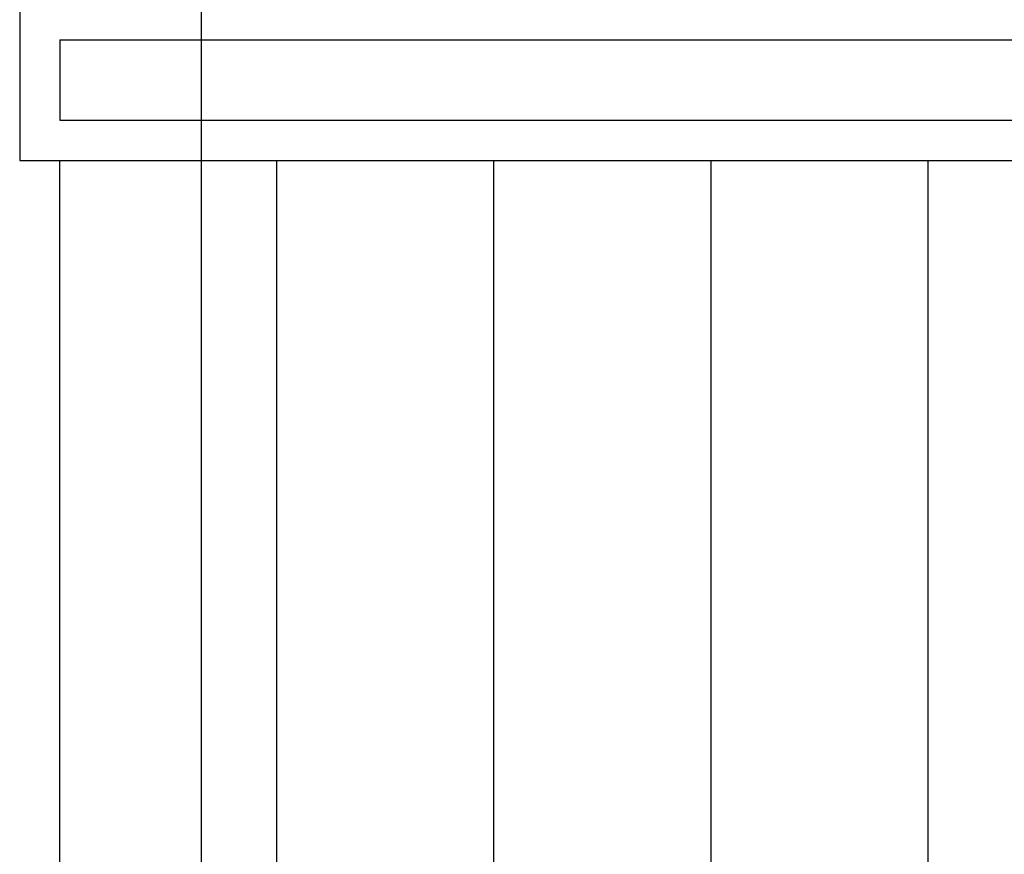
# Model space of a CAD drawing. Header units: millimetres. Extents: x -312551 to 250764, y -35891 to 59426.
# Tile 251 of 256: x 155632 to 156856, y 6747 to 7784. Entities that reach past the tile are written whole.
import ezdxf

# ---------------------------------------------------------------- set-up
doc = ezdxf.new("R2010")
doc.units = ezdxf.units.MM
doc.header["$LTSCALE"] = 2.5
doc.layers.add('NF ARCH', color=4, linetype='Continuous')
doc.layers.add('NF-GRIDS', color=252, linetype='Continuous')

msp = doc.modelspace()

# ---------------------------------------------------------------- linework, layer by layer
at = {"layer": 'NF ARCH', "linetype": 'Continuous', "ltscale": 5}
for p, q in [((155631.6, 7809.5), (155631.6, 7609.5)), ((155631.6, 7809.5), (155631.6, 7609.5)), ((155681.6, 7759.5), (158381.6, 7759.5)), ((155681.6, 7759.5), (155681.6, 7659.5)), ((155681.6, 7759.5), (158381.6, 7759.5)), ((155681.6, 7759.5), (155681.6, 7659.5)), ((155681.6, 7659.5), (158381.6, 7659.5)), ((155681.6, 7659.5), (158381.6, 7659.5)), ((155631.6, 7609.5), (158431.6, 7609.5)), ((155631.6, 7609.5), (158431.6, 7609.5)), ((155681.6, 6309.5), (155681.6, 7609.5)), ((155681.6, 6309.5), (155681.6, 7609.5)), ((155681.6, 6309.5), (155681.6, 7609.5)), ((155681.6, 6309.5), (155681.6, 7609.5)), ((155951.6, 6309.5), (155951.6, 7609.5)), ((155951.6, 6309.5), (155951.6, 7609.5)), ((156221.6, 6309.5), (156221.6, 7609.5)), ((156221.6, 6309.5), (156221.6, 7609.5)), ((156491.6, 6309.5), (156491.6, 7609.5)), ((156491.6, 6309.5), (156491.6, 7609.5)), ((156761.6, 6309.5), (156761.6, 7609.5)), ((156761.6, 6309.5), (156761.6, 7609.5))]:
    msp.add_line(p, q, dxfattribs=at)
at = {"layer": 'NF-GRIDS'}
msp.add_line((155857.8, -27784), (155857.8, 58409.3), dxfattribs=at)

doc.saveas('drawing.dxf')
